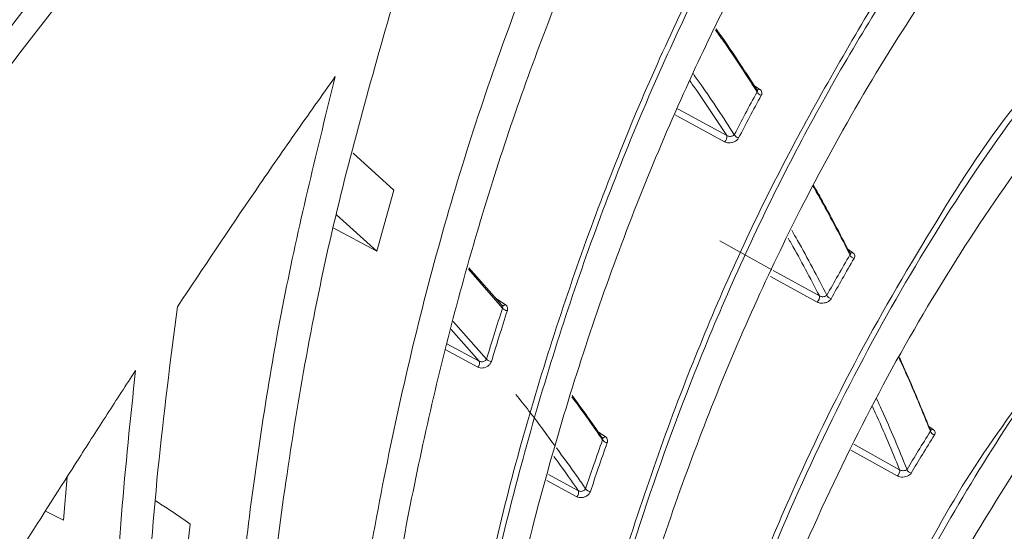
# Model space of a CAD drawing. Header units: millimetres. Extents: x 0 to 1118, y 0 to 864.
# Tile 240 of 256: x 288 to 300, y 688 to 694. Entities that reach past the tile are written whole.
import ezdxf

# ---------------------------------------------------------------- set-up
doc = ezdxf.new("R2010")
doc.units = ezdxf.units.MM

msp = doc.modelspace()

# ---------------------------------------------------------------- linework, layer by layer
at = {"color": 9, "linetype": 'Continuous', "lineweight": 0}
for p, q in [((297.0891, 693.2122), (297.1793, 693.154)), ((298.2065, 691.2739), (298.2743, 691.2301)), ((297.8571, 690.6443), (297.3086, 690.9466)), ((297.3406, 691.0165), (297.8837, 690.7172)), ((294.0666, 690.69), (294.1804, 690.6168)), ((293.8747, 689.9466), (293.5413, 690.3227)), ((293.5683, 690.4159), (293.9606, 689.973)), ((293.4919, 690.1523), (293.8747, 689.9466)), ((293.8586, 689.8768), (293.4722, 690.0844)), ((299.1682, 689.1804), (299.2214, 689.1459)), ((295.2553, 689.1251), (295.3585, 689.0585)), ((298.2898, 688.9673), (298.8302, 688.6667)), ((298.8011, 688.5947), (298.2555, 688.8981)), ((294.6899, 688.6108), (295.043, 688.4195)), ((295.0239, 688.3496), (294.6692, 688.5418))]:
    msp.add_line(p, q, dxfattribs=at)
at = {"color": 7, "linetype": 'Continuous', "lineweight": 15}
for p, q in [((292.8663, 691.9635), (292.3863, 692.3991)), ((292.6649, 691.2459), (292.8663, 691.9635)), ((292.6649, 691.2459), (292.1914, 691.6713)), ((292.1508, 691.5196), (292.6649, 691.2459)), ((298.2481, 691.2214), (298.2481, 691.2216)), ((294.1491, 690.5741), (293.7469, 691.0318)), ((293.7517, 691.0484), (294.1385, 690.6082)), ((294.1385, 690.6082), (294.1455, 690.6014)), ((294.1416, 690.6053), (294.1421, 690.605)), ((295.3258, 689.0447), (295.317, 689.0532)), ((295.3218, 689.0484), (295.3213, 689.0487)), ((299.197, 689.1382), (299.1968, 689.1389)), ((288.9738, 688.0716), (289.016, 688.5849)), ((288.9738, 688.0716), (288.7621, 688.1805)), ((290.3748, 687.2195), (290.4653, 688.0277))]:
    msp.add_line(p, q, dxfattribs=at)
at = {"color": 9, "linetype": 'Continuous', "lineweight": 0, "flags": 128}
for points in [[(296.2117, 692.9227), (296.2336, 692.9107), (296.7911, 692.6064)], [(296.7672, 692.5331), (296.2098, 692.8375), (296.1835, 692.8518)], [(296.7097, 691.3642), (297.2967, 691.0407), (297.3239, 691.0257)], [(294.1421, 690.605), (294.142, 690.605), (294.1463, 690.6031), (294.1513, 690.6023), (294.1567, 690.6028), (294.1626, 690.6046), (294.1686, 690.6076), (294.1746, 690.6117), (294.1804, 690.6168)], [(295.3585, 689.0585), (295.3525, 689.0536), (295.3464, 689.0499), (295.3403, 689.0473), (295.3345, 689.0459), (295.3291, 689.0458), (295.3243, 689.047), (295.3218, 689.0484)]]:
    msp.add_lwpolyline(points, dxfattribs=at)
at = {"color": 7, "linetype": 'Continuous', "lineweight": 15, "flags": 128}
msp.add_lwpolyline([(299.1949, 689.1407), (299.1947, 689.1408), (299.1924, 689.1421)], dxfattribs=at)
at = {"color": 9, "linetype": 'Continuous', "lineweight": 0}
for centre, radius, start, end in [((297.1591, 693.1725), 0.0274, 243.19849, 317.55222), ((297.211, 693.1483), 0.0676, 203.50701, 259.80946), ((296.724, 692.5877), 0.0696, 308.30343, 15.57639), ((296.943, 692.6455), 0.0679, 204.6398, 260.70316), ((298.2557, 691.2485), 0.0262, 241.91406, 315.33564), ((298.3062, 691.2238), 0.0653, 199.91473, 258.82355), ((297.813, 690.7017), 0.0724, 307.55263, 12.3185), ((298.0337, 690.7481), 0.0655, 200.99427, 259.70662), ((294.2087, 690.6178), 0.0739, 216.28014, 267.68061), ((294.0197, 690.0182), 0.0744, 217.43888, 268.58207), ((293.816, 689.9234), 0.0631, 312.39785, 21.55246), ((299.2537, 689.1394), 0.0633, 196.52951, 257.83935), ((299.2033, 689.1685), 0.029, 253.21314, 308.63437), ((295.387, 689.057), 0.0702, 212.08976, 266.67001), ((298.7564, 688.6546), 0.0748, 306.68638, 9.32704), ((298.9781, 688.6904), 0.0635, 197.55407, 258.71184), ((294.9795, 688.3992), 0.0666, 311.81984, 17.67808), ((295.1874, 688.4814), 0.0706, 213.20415, 267.5733)]:
    msp.add_arc(centre, radius, start, end, dxfattribs=at)
for points, knots in [([(227.6431, 666.9455), (228.0817, 667.1827), (228.959, 667.6572), (230.536, 668.3357), (232.3459, 668.9835), (234.3964, 669.5779), (236.5168, 670.0855), (238.8547, 670.5531), (241.4024, 670.9784), (244.6523, 671.4427), (248.4277, 671.9186), (251.9909, 672.3798), (254.8184, 672.8055), (256.9201, 673.1652), (258.9945, 673.5766), (261.031, 674.0487), (263.0195, 674.5873), (264.9467, 675.196), (266.8033, 675.8726), (268.5819, 676.6157), (270.2771, 677.4208), (271.8865, 678.2834), (273.4061, 679.1983), (274.8357, 680.1599), (276.1761, 681.163), (277.4305, 682.2016), (278.9953, 683.6268), (280.77, 685.4711), (282.6853, 687.7468), (284.4716, 690.0563), (286.2026, 692.3793), (287.937, 694.7018), (289.7202, 697.0122), (291.5834, 699.3024), (293.5543, 701.5629), (295.654, 703.7857), (297.9021, 705.9605), (300.3213, 708.076), (302.9364, 710.1137), (305.2918, 711.7339), (306.8196, 712.6438), (307.3281, 712.9466)], [0, 0, 0, 0, 0.0151052, 0.0302135, 0.0493734, 0.0685948, 0.0878524, 0.1070619, 0.1307912, 0.1545261, 0.1912488, 0.2279761, 0.2463529, 0.2647277, 0.2830942, 0.3014952, 0.3198943, 0.3383011, 0.3567075, 0.3750776, 0.393479, 0.4118812, 0.4302759, 0.4486715, 0.4670576, 0.4854449, 0.5038098, 0.5405501, 0.5772798, 0.614004, 0.6507265, 0.6874493, 0.7241836, 0.7609161, 0.7976672, 0.8344158, 0.8711927, 0.9079655, 0.9448022, 0.9816286, 1, 1, 1, 1]), ([(307.5781, 712.6827), (307.5781, 712.6827), (307.0652, 712.3867), (305.5559, 711.4831), (303.1989, 709.8836), (300.5917, 707.8631), (298.1746, 705.7644), (295.9267, 703.6038), (293.8256, 701.3943), (291.8512, 699.1457), (289.983, 696.8667), (288.1929, 694.5662), (286.45, 692.2526), (284.7082, 689.9366), (282.9092, 687.632), (280.9793, 685.3586), (279.1918, 683.5141), (277.6161, 682.0871), (276.353, 681.0463), (275.0037, 680.0402), (273.5649, 679.0754), (272.0357, 678.1567), (270.4163, 677.2903), (268.7108, 676.481), (266.9216, 675.7336), (265.0541, 675.0524), (263.1163, 674.4389), (261.1174, 673.8952), (259.0714, 673.4175), (256.9888, 673.0004), (254.8805, 672.6344), (252.0481, 672.2002), (248.484, 671.7276), (244.714, 671.2386), (241.4752, 670.7621), (238.9446, 670.3271), (236.6281, 669.8505), (234.533, 669.335), (232.5082, 668.7322), (230.7261, 668.0774), (229.1784, 667.394), (228.3207, 666.9186), (227.8919, 666.6809)], [0, 0, 0, 0, 0.0000001, 0.0182549, 0.0549227, 0.0916009, 0.1282775, 0.1649582, 0.2016499, 0.2383441, 0.2750562, 0.3117701, 0.348506, 0.3852707, 0.4220717, 0.4589178, 0.4958144, 0.5142712, 0.5327612, 0.55125, 0.5697591, 0.5882671, 0.6067898, 0.6253117, 0.6438065, 0.6623381, 0.6808701, 0.6993857, 0.7179031, 0.7363699, 0.7548217, 0.7732755, 0.8100823, 0.8468029, 0.8704662, 0.8941239, 0.9131571, 0.9322387, 0.9512837, 0.9702671, 0.985135, 1, 1, 1, 1]), ([(228.2154, 666.1204), (228.5725, 666.325), (229.2867, 666.734), (230.6716, 667.3906), (232.3805, 668.0696), (234.4398, 668.7285), (236.5775, 669.291), (238.908, 669.8012), (241.4203, 670.2602), (244.6225, 670.7618), (248.3729, 671.2771), (251.9352, 671.7696), (254.7671, 672.215), (256.8773, 672.5865), (258.9619, 673.0064), (261.0113, 673.4825), (263.014, 674.0219), (264.9592, 674.628), (266.8385, 675.3005), (268.6416, 676.038), (270.3626, 676.8357), (271.998, 677.6898), (273.5452, 678.5953), (275.0042, 679.5472), (276.3749, 680.5401), (277.6599, 681.5677), (278.8699, 682.6305), (280.0109, 683.7237), (281.4486, 685.2133), (283.0936, 687.1035), (284.617, 689.0162), (286.6798, 691.6902), (288.6981, 694.3736), (291.1301, 697.409), (293.0412, 699.6604), (295.0669, 701.879), (297.2266, 704.0536), (299.5438, 706.1797), (302.0349, 708.2171), (304.3166, 709.9259), (306.2819, 711.1039), (307.3715, 711.9697), (307.9014, 712.1227), (307.9014, 712.1227)], [0, 0, 0, 0, 0.0124156, 0.0248326, 0.0442888, 0.0638163, 0.0833864, 0.102901, 0.1261536, 0.1494116, 0.1861517, 0.2229768, 0.2414386, 0.2598986, 0.2784059, 0.2969111, 0.3154101, 0.3339501, 0.3524897, 0.3710264, 0.3895636, 0.4080613, 0.4265798, 0.4450991, 0.4635997, 0.4821013, 0.5005705, 0.5193186, 0.5380678, 0.575411, 0.6122364, 0.6306344, 0.7041537, 0.7408818, 0.7776078, 0.8142993, 0.8510028, 0.8877028, 0.9243996, 0.9610885, 0.980545, 0.9999999, 1, 1, 1, 1]), ([(308.0039, 711.7743), (307.4682, 711.4621), (306.3967, 710.8375), (304.4347, 709.5569), (302.1658, 707.9137), (299.6834, 705.8735), (297.3746, 703.7657), (295.2213, 701.6033), (293.201, 699.3983), (291.2941, 697.1602), (288.8657, 694.1421), (286.8486, 691.4746), (284.7844, 688.8156), (283.2579, 686.9118), (281.6081, 685.0293), (280.1655, 683.544), (279.0199, 682.4529), (277.8049, 681.3912), (276.5142, 680.3637), (275.1373, 679.3699), (273.6716, 678.4165), (272.1172, 677.5089), (270.4742, 676.6522), (268.7451, 675.8514), (266.9333, 675.1104), (265.0453, 674.434), (263.0914, 673.8233), (261.0804, 673.2787), (259.0232, 672.7966), (256.9321, 672.3701), (254.8162, 671.9912), (251.98, 671.5356), (248.4163, 671.0293), (244.6685, 670.4981), (241.4723, 669.9821), (238.9691, 669.5114), (236.649, 668.9898), (234.5227, 668.4167), (232.4731, 667.7467), (230.771, 667.0584), (229.3906, 666.3942), (228.6779, 665.9817), (228.3216, 665.7755)], [0, 0, 0, 0, 0.01939954, 0.03880048, 0.0754075, 0.11202221, 0.14866039, 0.18530191, 0.22194391, 0.25863451, 0.29532703, 0.36883047, 0.38723704, 0.42409938, 0.46151078, 0.48031027, 0.49910859, 0.51763836, 0.53620946, 0.55477945, 0.57337714, 0.59197392, 0.61055461, 0.62917845, 0.64780181, 0.66642839, 0.68505539, 0.70363641, 0.72221131, 0.74078831, 0.75929392, 0.77780134, 0.81465962, 0.85137247, 0.87456699, 0.89775613, 0.91715455, 0.93660682, 0.95601766, 0.97535942, 0.98768047, 1, 1, 1, 1]), ([(293.1533, 682.1969), (293.1533, 682.1969), (293.1533, 683.2269), (293.5247, 685.0497), (294.0294, 687.8414), (294.784, 690.4511), (295.6857, 692.8778), (296.7405, 695.1133), (297.9723, 697.1379), (299.2049, 699.014), (300.4717, 700.0331), (300.7928, 700.5893), (300.7928, 700.5893)], [0, 0, 0, 0, 0.0000005, 0.1302338, 0.2604576, 0.3876182, 0.5147677, 0.6358926, 0.7574332, 0.8789319, 0.9999993, 1, 1, 1, 1]), ([(300.834, 700.5405), (300.3399, 700.0202), (299.3516, 698.9795), (298.0177, 697.1399), (296.8111, 695.1075), (295.7447, 692.8575), (294.8378, 690.4259), (294.1028, 687.812), (293.537, 685.0624), (293.3241, 683.1422), (293.2174, 682.1795)], [0, 0, 0, 0, 0.1195723, 0.2391504, 0.3621772, 0.4852135, 0.6119683, 0.7395254, 0.8693995, 1, 1, 1, 1]), ([(294.2628, 681.6675), (294.2628, 681.6675), (294.4627, 682.5909), (294.6822, 684.501), (295.4075, 687.1794), (296.2531, 689.6768), (297.2544, 691.955), (298.4144, 694.0057), (299.597, 695.9019), (300.7877, 696.952), (301.1115, 697.5126), (301.1115, 697.5126)], [0, 0, 0, 0, 0.00000065, 0.1490544, 0.29831576, 0.44732759, 0.58546168, 0.72358562, 0.86179649, 0.99999925, 1, 1, 1, 1]), ([(301.1533, 697.4643), (300.6754, 696.9275), (299.7162, 695.85), (298.4462, 693.9707), (297.3111, 691.9191), (296.3987, 689.847), (295.6744, 687.8075), (295.1112, 685.8326), (294.6473, 683.781), (294.4326, 682.3576), (294.3253, 681.6458)], [0, 0, 0, 0, 0.13768945, 0.27637884, 0.41405375, 0.55261773, 0.66367932, 0.77474454, 0.88737052, 1, 1, 1, 1]), ([(295.3161, 680.9898), (295.3161, 680.9898), (295.5069, 681.8712), (295.839, 683.5815), (296.5999, 686.0459), (297.4396, 688.1901), (298.332, 690.0362), (299.2597, 691.6047), (300.1908, 693.0747), (301.0809, 693.9172), (301.3387, 694.3637), (301.3387, 694.3637)], [0, 0, 0, 0, 0.0000008, 0.1640662, 0.3283481, 0.4923744, 0.6192635, 0.7461484, 0.8730757, 0.9999991, 1, 1, 1, 1]), ([(301.3812, 694.3156), (301.0169, 693.8855), (300.2867, 693.0236), (299.2954, 691.5655), (298.3858, 689.9967), (297.5817, 688.338), (296.8793, 686.6056), (296.2784, 684.8054), (295.7647, 682.9281), (295.5061, 681.6187), (295.3769, 680.9639)], [0, 0, 0, 0, 0.1266284, 0.2538222, 0.3804424, 0.5075781, 0.6298759, 0.7521775, 0.8760871, 1, 1, 1, 1]), ([(296.7911, 692.6064), (296.6676, 692.7972), (296.5262, 693.0158), (296.3763, 693.2243), (296.3572, 693.2508)], [0, 0, 0, 0, 0.8725937, 1, 1, 1, 1]), ([(296.3982, 693.3329), (296.4285, 693.2909), (296.5953, 693.0593), (296.7525, 692.8162), (296.8813, 692.6172)], [0, 0, 0, 0, 0.1813819, 1, 1, 1, 1]), ([(296.8813, 692.6172), (296.9241, 692.6995), (297.0122, 692.8688), (297.1026, 693.0356), (297.1489, 693.1213)], [0, 0, 0, 0, 0.4863591, 1, 1, 1, 1]), ([(297.1489, 693.1213), (297.1501, 693.1228), (297.1534, 693.1272), (297.1555, 693.1351), (297.1524, 693.1414), (297.151, 693.1443)], [0, 0, 0, 0, 0.2150316, 0.6301873, 1, 1, 1, 1]), ([(297.199, 693.0817), (297.2008, 693.0855), (297.2061, 693.0967), (297.2075, 693.116), (297.1995, 693.1378), (297.186, 693.1486), (297.1793, 693.154)], [0, 0, 0, 0, 0.1451051, 0.4331353, 0.7164516, 1, 1, 1, 1]), ([(297.199, 693.0817), (297.1527, 692.9962), (297.0626, 692.8296), (296.9748, 692.6606), (296.932, 692.5784)], [0, 0, 0, 0, 0.51363767, 1, 1, 1, 1]), ([(296.7672, 692.5331), (296.7724, 692.5306), (296.7868, 692.5238), (296.8162, 692.5193), (296.8525, 692.5227), (296.8868, 692.535), (296.9157, 692.554), (296.9266, 692.5703), (296.932, 692.5784)], [0, 0, 0, 0, 0.100604, 0.2741812, 0.4546366, 0.637773, 0.8188299, 1, 1, 1, 1]), ([(296.7911, 692.6064), (296.7938, 692.605), (296.8013, 692.6013), (296.8171, 692.5978), (296.8365, 692.5974), (296.8552, 692.6009), (296.8713, 692.6075), (296.878, 692.6139), (296.8813, 692.6172)], [0, 0, 0, 0, 0.0936137, 0.259151, 0.4383568, 0.6261488, 0.8140305, 1, 1, 1, 1]), ([(297.5575, 691.4903), (297.5808, 691.4502), (297.725, 691.2017), (297.8596, 690.9422), (297.9725, 690.7246)], [0, 0, 0, 0, 0.161096, 1, 1, 1, 1]), ([(297.8837, 690.7172), (297.7752, 690.9264), (297.6555, 691.157), (297.5275, 691.3782), (297.5156, 691.3988)], [0, 0, 0, 0, 0.9071246, 1, 1, 1, 1]), ([(296.3102, 680.1519), (296.3102, 680.1519), (296.1874, 680.7902), (296.9742, 682.2752), (297.4776, 684.2211), (298.2481, 685.9778), (299.0054, 687.4899), (299.7375, 688.8135), (300.6699, 689.9923), (300.9812, 690.8608), (301.4725, 691.1444), (301.4725, 691.1444)], [0, 0, 0, 0, 0.0000012, 0.1629212, 0.3259975, 0.4888954, 0.6166601, 0.7444218, 0.8722117, 0.9999991, 1, 1, 1, 1]), ([(297.9725, 690.7246), (298.0161, 690.8025), (298.1059, 690.9628), (298.1977, 691.1205), (298.2449, 691.2015)], [0, 0, 0, 0, 0.4859898, 1, 1, 1, 1]), ([(298.2936, 691.1597), (298.2465, 691.0788), (298.155, 690.9214), (298.0655, 690.7614), (298.022, 690.6836)], [0, 0, 0, 0, 0.51401213, 1, 1, 1, 1]), ([(298.2449, 691.2015), (298.246, 691.2029), (298.2492, 691.207), (298.2512, 691.2138), (298.2486, 691.2192), (298.2475, 691.2213)], [0, 0, 0, 0, 0.2359611, 0.6937068, 1, 1, 1, 1]), ([(298.2936, 691.1597), (298.2954, 691.1633), (298.3009, 691.174), (298.3024, 691.1926), (298.2945, 691.2139), (298.2811, 691.2247), (298.2743, 691.2301)], [0, 0, 0, 0, 0.1444918, 0.4324102, 0.716079, 1, 1, 1, 1]), ([(301.5156, 691.0964), (301.2193, 690.7271), (300.6257, 689.9874), (299.8093, 688.7599), (299.0505, 687.4523), (298.3696, 686.0859), (297.7631, 684.6722), (297.2301, 683.216), (296.7566, 681.7026), (296.4983, 680.6488), (296.3691, 680.1219)], [0, 0, 0, 0, 0.1275781, 0.255557, 0.383129, 0.5110706, 0.6327312, 0.754394, 0.877196, 1, 1, 1, 1]), ([(297.8571, 690.6443), (297.8624, 690.6418), (297.8768, 690.6349), (297.9062, 690.6299), (297.9424, 690.6323), (297.9766, 690.6431), (298.0055, 690.6607), (298.0165, 690.676), (298.022, 690.6836)], [0, 0, 0, 0, 0.1023901, 0.2763805, 0.456448, 0.6388022, 0.8193522, 1, 1, 1, 1]), ([(297.8837, 690.7172), (297.8864, 690.7158), (297.8939, 690.712), (297.9095, 690.7082), (297.9287, 690.7072), (297.947, 690.71), (297.9628, 690.7157), (297.9693, 690.7217), (297.9725, 690.7246)], [0, 0, 0, 0, 0.0959586, 0.2627776, 0.441694, 0.6282806, 0.8150146, 1, 1, 1, 1]), ([(293.9606, 689.973), (293.9899, 690.0688), (294.0515, 690.2701), (294.1156, 690.4696), (294.1491, 690.5741)], [0, 0, 0, 0, 0.4762327, 1, 1, 1, 1]), ([(294.1455, 690.6014), (294.1463, 690.6007), (294.1503, 690.5971), (294.1524, 690.5881), (294.1515, 690.5795), (294.1495, 690.5748), (294.1491, 690.5741)], [0, 0, 0, 0, 0.09512519, 0.50049486, 0.91849376, 1, 1, 1, 1]), ([(294.2057, 690.544), (294.2062, 690.5457), (294.2093, 690.5561), (294.2101, 690.5755), (294.2012, 690.5998), (294.1874, 690.6111), (294.1804, 690.6168)], [0, 0, 0, 0, 0.0606607, 0.3755334, 0.6876911, 1, 1, 1, 1]), ([(294.2057, 690.544), (294.1722, 690.4397), (294.1084, 690.2405), (294.047, 690.0395), (294.0178, 689.9438)], [0, 0, 0, 0, 0.5237541, 1, 1, 1, 1]), ([(293.9606, 689.973), (293.9582, 689.9688), (293.9534, 689.9604), (293.9399, 689.9501), (293.9234, 689.943), (293.9053, 689.9399), (293.8881, 689.9409), (293.879, 689.9448), (293.8747, 689.9466)], [0, 0, 0, 0, 0.17186074, 0.34513415, 0.51895438, 0.68944985, 0.85391316, 1, 1, 1, 1]), ([(293.8586, 689.8768), (293.8669, 689.8734), (293.8844, 689.8661), (293.9171, 689.8657), (293.9511, 689.8745), (293.9817, 689.892), (294.0061, 689.916), (294.0139, 689.9345), (294.0178, 689.9438)], [0, 0, 0, 0, 0.1513711, 0.3190322, 0.4893891, 0.6603867, 0.8301637, 1, 1, 1, 1]), ([(294.3061, 689.5548), (294.4092, 689.4251), (294.5675, 689.2262), (294.7176, 689.0168), (294.7699, 688.944)], [0, 0, 0, 0, 0.65204723, 1, 1, 1, 1]), ([(298.8302, 688.6667), (298.737, 688.8934), (298.6335, 689.1452), (298.5214, 689.3879), (298.5102, 689.4121)], [0, 0, 0, 0, 0.9002006, 1, 1, 1, 1]), ([(298.5572, 689.5071), (298.5785, 689.4613), (298.7046, 689.189), (298.8209, 688.9063), (298.9176, 688.6712)], [0, 0, 0, 0, 0.1683172, 1, 1, 1, 1]), ([(295.3276, 689.0197), (295.3279, 689.0205), (295.33, 689.025), (295.3308, 689.0334), (295.3292, 689.0415), (295.3259, 689.0446), (295.3258, 689.0447)], [0, 0, 0, 0, 0.091101, 0.5413167, 0.9798059, 1, 1, 1, 1]), ([(295.383, 688.9869), (295.3835, 688.9886), (295.3869, 688.9988), (295.3879, 689.0178), (295.3793, 689.0416), (295.3654, 689.0529), (295.3585, 689.0585)], [0, 0, 0, 0, 0.0628027, 0.3767368, 0.6882716, 1, 1, 1, 1]), ([(298.9176, 688.6712), (298.9617, 688.7447), (299.0525, 688.8961), (299.1453, 689.0448), (299.193, 689.1214)], [0, 0, 0, 0, 0.48543175, 1, 1, 1, 1]), ([(299.2404, 689.0775), (299.1928, 689.0011), (299.1003, 688.8526), (299.0097, 688.7014), (298.9657, 688.6281)], [0, 0, 0, 0, 0.5145664, 1, 1, 1, 1]), ([(299.193, 689.1214), (299.194, 689.1227), (299.1972, 689.1265), (299.1991, 689.1324), (299.1968, 689.1371), (299.1961, 689.1386)], [0, 0, 0, 0, 0.2547263, 0.7547456, 1, 1, 1, 1]), ([(299.2404, 689.0775), (299.2422, 689.0808), (299.2478, 689.091), (299.2494, 689.109), (299.2416, 689.1297), (299.2282, 689.1405), (299.2214, 689.1459)], [0, 0, 0, 0, 0.14327855, 0.43125195, 0.71550345, 1, 1, 1, 1]), ([(295.1284, 688.4428), (295.1594, 688.5348), (295.2246, 688.7281), (295.2921, 688.9194), (295.3276, 689.0197)], [0, 0, 0, 0, 0.47589531, 1, 1, 1, 1]), ([(295.383, 688.9869), (295.3476, 688.8868), (295.2803, 688.6957), (295.2153, 688.5028), (295.1844, 688.4109)], [0, 0, 0, 0, 0.5241073, 1, 1, 1, 1]), ([(295.043, 688.4195), (295.0127, 688.4636), (294.9185, 688.601), (294.8206, 688.7337), (294.7541, 688.8238)], [0, 0, 0, 0, 0.3211387, 1, 1, 1, 1]), ([(294.7843, 688.924), (294.8659, 688.8136), (294.9826, 688.6556), (295.0947, 688.4919), (295.1284, 688.4428)], [0, 0, 0, 0, 0.6996024, 1, 1, 1, 1]), ([(298.8011, 688.5947), (298.8065, 688.5921), (298.8209, 688.5851), (298.8503, 688.5796), (298.8863, 688.581), (298.9203, 688.5905), (298.9491, 688.6065), (298.9602, 688.6209), (298.9657, 688.6281)], [0, 0, 0, 0, 0.10462781, 0.27902633, 0.4585895, 0.64009171, 0.82000223, 1, 1, 1, 1]), ([(298.8302, 688.6667), (298.8329, 688.6653), (298.8404, 688.6614), (298.8558, 688.6574), (298.8747, 688.6559), (298.8926, 688.658), (298.9081, 688.663), (298.9144, 688.6685), (298.9176, 688.6712)], [0, 0, 0, 0, 0.09887295, 0.26697358, 0.44558719, 0.63086115, 0.81622601, 1, 1, 1, 1]), ([(295.0239, 688.3496), (295.0322, 688.346), (295.0496, 688.3386), (295.0824, 688.3376), (295.1165, 688.3454), (295.1474, 688.3616), (295.1722, 688.3842), (295.1803, 688.402), (295.1844, 688.4109)], [0, 0, 0, 0, 0.1516406, 0.3196174, 0.4898528, 0.6605769, 0.8302493, 1, 1, 1, 1]), ([(295.043, 688.4195), (295.0472, 688.4176), (295.0562, 688.4136), (295.0733, 688.4122), (295.0913, 688.4147), (295.1077, 688.4213), (295.1212, 688.4308), (295.126, 688.4388), (295.1284, 688.4428)], [0, 0, 0, 0, 0.14711398, 0.31237254, 0.48274102, 0.65589564, 0.82854944, 1, 1, 1, 1])]:
    msp.add_open_spline(points, degree=3, knots=knots, dxfattribs=at)
at = {"color": 7, "linetype": 'Continuous', "lineweight": 15}
for points, knots in [([(300.4966, 702.9131), (300.076, 702.4968), (299.2347, 701.6643), (298.0718, 700.2234), (296.9923, 698.6478), (295.9573, 696.8396), (295.0002, 694.8009), (294.1426, 692.5105), (293.4395, 690.0849), (292.9014, 687.5521), (292.5162, 684.9507), (292.3972, 683.1738), (292.3375, 682.2834)], [0, 0, 0, 0, 0.08882624, 0.17765382, 0.26829671, 0.35894294, 0.46455837, 0.57018181, 0.67823314, 0.78629322, 0.89291248, 1, 1, 1, 1]), ([(293.4588, 681.8958), (293.5768, 682.9334), (293.8136, 685.0155), (294.4477, 687.9261), (295.2614, 690.6418), (296.1948, 692.9888), (297.2241, 695.051), (298.3198, 696.8496), (299.5376, 698.516), (300.4485, 699.4831), (300.9039, 699.9666)], [0, 0, 0, 0, 0.1431701, 0.28728487, 0.41995826, 0.55353459, 0.66385155, 0.77416284, 0.88708363, 1, 1, 1, 1]), ([(296.6697, 698.9687), (296.2503, 698.2436), (295.4086, 696.788), (294.35, 694.3255), (293.4522, 691.6562), (292.753, 688.7641), (292.2509, 685.7306), (292.1054, 683.6224), (292.0325, 682.5651)], [0, 0, 0, 0, 0.1573268, 0.3158108, 0.4839822, 0.6533446, 0.8261422, 1, 1, 1, 1]), ([(294.541, 681.3256), (294.6974, 682.3124), (295.0113, 684.2925), (295.7444, 687.0416), (296.645, 689.5928), (297.58, 691.6343), (298.4939, 693.2778), (299.3327, 694.5765), (300.2363, 695.7957), (300.8924, 696.5265), (301.2204, 696.8919)], [0, 0, 0, 0, 0.1591687, 0.3193904, 0.467986, 0.6175947, 0.7125676, 0.8075383, 0.90377, 1, 1, 1, 1]), ([(292.892, 694.2875), (292.6245, 693.3547), (292.0897, 691.4894), (291.5698, 688.5701), (291.23, 685.6072), (291.1743, 683.6033), (291.1464, 682.5988)], [0, 0, 0, 0, 0.2540287, 0.508035, 0.7533861, 1, 1, 1, 1]), ([(297.1489, 693.1213), (297.0242, 693.3161), (296.8647, 693.565), (296.6957, 693.8026), (296.6589, 693.8544)], [0, 0, 0, 0, 0.7820564, 1, 1, 1, 1]), ([(296.6655, 693.8676), (296.6958, 693.825), (296.8602, 693.5936), (297.0154, 693.351), (297.1419, 693.1532)], [0, 0, 0, 0, 0.1844183, 1, 1, 1, 1]), ([(295.5661, 680.6086), (295.6988, 681.2756), (295.9646, 682.6119), (296.4968, 684.5312), (297.1241, 686.3783), (297.8373, 688.0965), (298.6241, 689.6862), (299.4795, 691.1483), (300.4131, 692.519), (301.1003, 693.3368), (301.4439, 693.7457)], [0, 0, 0, 0, 0.1283833, 0.2571868, 0.3855815, 0.5144469, 0.6349152, 0.75538, 0.8776916, 1, 1, 1, 1]), ([(292.1764, 693.3015), (292.0168, 693.0766), (291.6977, 692.6267), (291.073, 691.7239), (290.6188, 691.0435), (290.316, 690.59)], [0, 0, 0, 0, 0.2500253, 0.5000499, 1, 1, 1, 1]), ([(292.1764, 693.3015), (291.9679, 692.4572), (291.5511, 690.7686), (291.1453, 688.1538), (290.8794, 685.5106), (290.8358, 683.7287), (290.814, 682.8361)], [0, 0, 0, 0, 0.2536212, 0.5072281, 0.7531347, 1, 1, 1, 1]), ([(297.151, 693.1443), (297.1509, 693.1445), (297.1498, 693.1478), (297.1457, 693.1505), (297.1419, 693.1532)], [0, 0, 0, 0, 0.0556479, 1, 1, 1, 1]), ([(298.2449, 691.2015), (298.1352, 691.4145), (297.9939, 691.6891), (297.8426, 691.9527), (297.8087, 692.0118)], [0, 0, 0, 0, 0.77569651, 1, 1, 1, 1]), ([(297.814, 692.0212), (297.8421, 691.9722), (297.9891, 691.7158), (298.1264, 691.4485), (298.2375, 691.2323)], [0, 0, 0, 0, 0.191108, 1, 1, 1, 1]), ([(298.2475, 691.2213), (298.2472, 691.2223), (298.246, 691.2262), (298.2412, 691.2296), (298.2375, 691.2323)], [0, 0, 0, 0, 0.2321399, 1, 1, 1, 1]), ([(290.316, 690.59), (290.2335, 689.9507), (290.0685, 688.672), (289.9306, 686.7268), (289.8632, 684.7718), (289.8866, 683.4614), (289.8983, 682.8056)], [0, 0, 0, 0, 0.25182, 0.503635, 0.7515787, 1, 1, 1, 1]), ([(296.531, 679.733), (296.6631, 680.2688), (296.9276, 681.3416), (297.4147, 682.8839), (297.9661, 684.3712), (298.5777, 685.7724), (299.2428, 687.0872), (299.9597, 688.3146), (300.7314, 689.4743), (301.292, 690.178), (301.5723, 690.5299)], [0, 0, 0, 0, 0.1269994, 0.254297, 0.3813045, 0.508639, 0.6308126, 0.7529841, 0.8764933, 1, 1, 1, 1]), ([(299.193, 689.1214), (299.099, 689.3518), (298.9797, 689.6445), (298.8503, 689.9267), (298.8228, 689.9867)], [0, 0, 0, 0, 0.78741286, 1, 1, 1, 1]), ([(298.8264, 689.9927), (298.8488, 689.9437), (298.9744, 689.6693), (299.0902, 689.3848), (299.1853, 689.1511)], [0, 0, 0, 0, 0.1788502, 1, 1, 1, 1]), ([(289.8215, 689.8366), (289.71, 689.6648), (289.4869, 689.3211), (289.0451, 688.633), (288.7172, 688.1161), (288.4987, 687.7715)], [0, 0, 0, 0, 0.25000575, 0.50001116, 1, 1, 1, 1]), ([(289.8215, 689.8366), (289.7624, 689.272), (289.6441, 688.1429), (289.509, 685.8695), (289.5274, 684.1429), (289.5396, 682.9977)], [0, 0, 0, 0, 0.2519055, 0.5038081, 1, 1, 1, 1]), ([(295.3276, 689.0197), (295.2937, 689.0694), (295.176, 689.2423), (295.0536, 689.4092), (294.9663, 689.5281)], [0, 0, 0, 0, 0.2873719, 1, 1, 1, 1]), ([(294.9703, 689.5414), (295.0516, 689.4307), (295.1691, 689.2705), (295.2821, 689.1045), (295.317, 689.0532)], [0, 0, 0, 0, 0.6910335, 1, 1, 1, 1]), ([(299.1961, 689.1386), (299.1956, 689.1401), (299.1943, 689.1445), (299.1889, 689.1485), (299.1853, 689.1511)], [0, 0, 0, 0, 0.3312953, 1, 1, 1, 1]), ([(290.4653, 688.0277), (290.3816, 688.0859), (290.2477, 688.1789), (290.1108, 688.2673), (290.0595, 688.3005)], [0, 0, 0, 0, 0.62491212, 1, 1, 1, 1])]:
    msp.add_open_spline(points, degree=3, knots=knots, dxfattribs=at)

doc.saveas('drawing.dxf')
